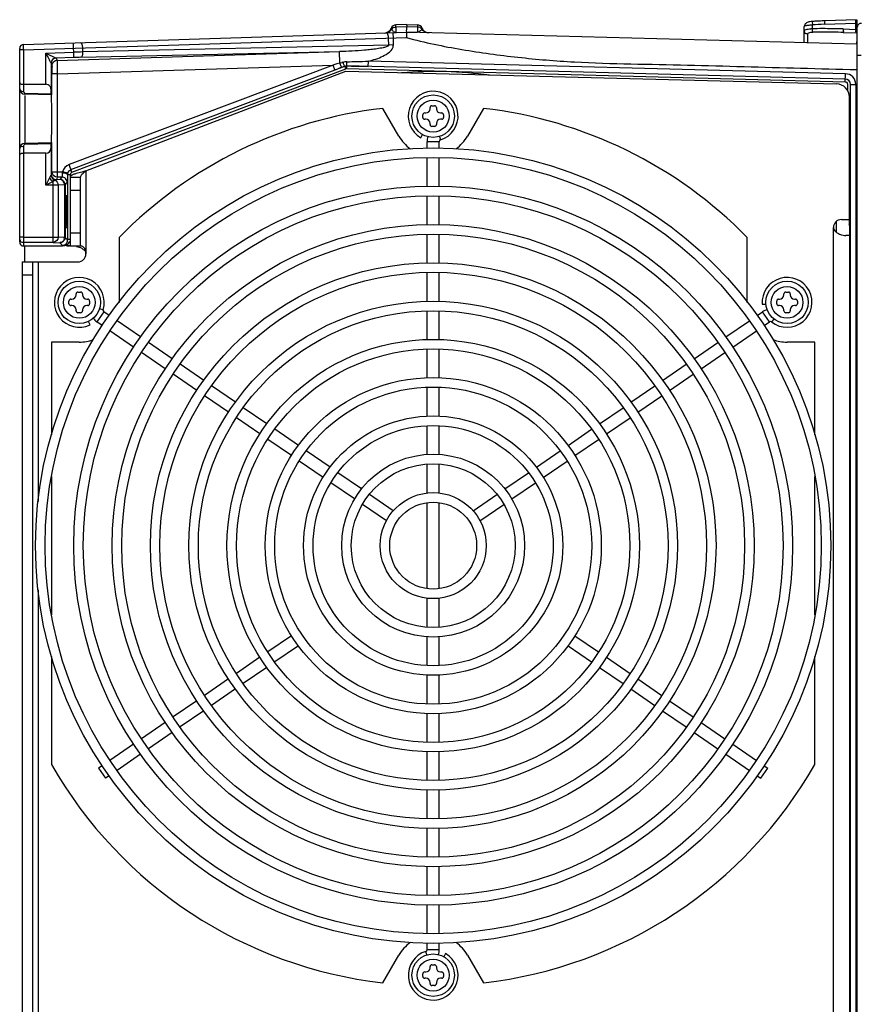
# Model space of a CAD drawing. Header units: inches. Extents: x 0 to 166, y 0 to 117.
# Tile 29 of 80: x 67.47 to 73.69, y 98.21 to 105.52. Entities that reach past the tile are written whole.
import ezdxf

# ---------------------------------------------------------------- set-up
doc = ezdxf.new("R2010")
doc.units = ezdxf.units.IN
doc.header["$LTSCALE"] = 9.105315
doc.header["$MEASUREMENT"] = 0
doc.layers.get('0').update_dxf_attribs({"linetype": 'CONTINUOUS'})

msp = doc.modelspace()

# ---------------------------------------------------------------- linework, layer by layer
at = {"color": 7, "linetype": 'CONTINUOUS'}
for p, q in [((73.4495, 105.4865), (73.6824, 105.4946)), ((73.6881, 105.5202), (73.4552, 105.512)), ((73.6824, 105.4946), (73.694, 105.4957)), ((73.6824, 105.4481), (73.6824, 105.4946)), ((73.694, 90.8995), (73.694, 105.5204)), ((67.5022, 105.3368), (70.3476, 105.4266)), ((70.2451, 105.4234), (70.2463, 105.384)), ((70.3476, 105.4835), (70.2676, 105.481)), ((70.2676, 105.4665), (70.2676, 105.4808)), ((70.2676, 105.4665), (70.3475, 105.469)), ((70.2676, 105.4665), (70.2676, 105.4263)), ((70.3475, 105.469), (70.4274, 105.4667)), ((70.3476, 105.4835), (70.4275, 105.481)), ((70.3476, 105.4288), (70.4273, 105.4267)), ((73.6918, 105.3391), (70.3476, 105.4266)), ((70.4272, 105.4245), (70.4273, 105.4267)), ((70.4274, 105.4667), (70.4273, 105.4267)), ((70.4276, 105.481), (70.4274, 105.4666)), ((73.3003, 105.3493), (73.3003, 105.4687)), ((73.3587, 105.4818), (73.3587, 105.4529)), ((73.5884, 105.4256), (73.595, 105.4254)), ((73.5892, 105.4514), (73.6824, 105.4481)), ((73.595, 105.4254), (73.6882, 105.4222)), ((73.694, 105.4435), (73.6824, 105.4491)), ((67.5031, 105.2975), (70.3468, 105.3872)), ((67.876, 105.2398), (67.8726, 105.3485)), ((70.215, 105.3315), (70.2133, 105.383)), ((70.2472, 105.3841), (70.2472, 105.3289)), ((67.4736, 103.8702), (67.4736, 105.3073)), ((67.5031, 105.2975), (67.4736, 105.2975)), ((67.5022, 105.3344), (67.5022, 105.3362)), ((67.5031, 105.2975), (67.5022, 105.3344)), ((67.5031, 105.2975), (67.5031, 104.9856)), ((67.6673, 105.2725), (67.8748, 105.2791)), ((67.6673, 105.0406), (67.6673, 105.2725)), ((67.6673, 105.2725), (67.7448, 105.2356)), ((67.7508, 105.2177), (69.8485, 105.2839)), ((67.9288, 105.2412), (69.8485, 105.2839)), ((67.9398, 105.3112), (67.9407, 105.2809)), ((70.215, 105.3315), (67.9407, 105.2809)), ((69.8512, 105.198), (69.8485, 105.2839)), ((70.248, 105.3326), (70.215, 105.3315)), ((67.876, 105.2398), (67.7448, 105.2356)), ((67.7448, 105.2356), (67.7508, 105.2177)), ((69.8512, 105.198), (69.8289, 105.1918)), ((69.8742, 105.2044), (69.8665, 105.2022)), ((70.0619, 105.173), (70.063, 105.2124)), ((73.6061, 105.1191), (70.063, 105.2124)), ((73.7221, 105.2553), (73.694, 105.2553)), ((67.7067, 105.1962), (67.7067, 105.0016)), ((67.7067, 105.1962), (67.7127, 105.1783)), ((67.7132, 105.1286), (67.7132, 105.1178)), ((67.7526, 105.1193), (69.8007, 105.1839)), ((69.8007, 105.1839), (67.8405, 104.4446)), ((67.8545, 104.4079), (69.8879, 105.1742)), ((67.8619, 104.389), (69.8948, 105.1557)), ((67.9657, 104.3971), (69.8948, 105.1391)), ((69.8064, 105.1855), (69.8007, 105.1839)), ((69.8146, 105.1471), (69.8007, 105.1839)), ((69.8289, 105.1918), (69.8064, 105.1855)), ((69.8202, 105.1492), (69.8146, 105.1471)), ((69.8426, 105.1577), (69.8202, 105.1492)), ((69.8538, 105.1619), (69.8426, 105.1577)), ((69.8594, 105.164), (69.8538, 105.1619)), ((69.865, 105.1661), (69.8594, 105.164)), ((69.87, 105.168), (69.8649, 105.1661)), ((69.8801, 105.1719), (69.87, 105.168)), ((69.8877, 105.1747), (69.8801, 105.1719)), ((69.8948, 105.1557), (69.8879, 105.1741)), ((69.8927, 105.1756), (69.8944, 105.176)), ((69.8948, 105.1391), (73.5391, 105.0436)), ((69.9023, 105.1567), (69.9028, 105.1767)), ((69.9023, 105.1569), (73.6039, 105.0595)), ((73.6048, 105.0798), (69.9027, 105.1767)), ((69.9028, 105.1773), (69.9206, 105.1768)), ((69.9206, 105.1768), (69.9383, 105.1763)), ((69.9383, 105.1763), (69.9737, 105.1754)), ((69.9737, 105.1754), (69.9913, 105.1749)), ((69.9913, 105.1749), (70.0619, 105.173)), ((67.7526, 105.1193), (67.7132, 105.1193)), ((67.7132, 104.962), (67.7132, 105.1178)), ((67.7526, 105.1193), (67.7526, 104.3507)), ((73.6039, 105.0593), (73.6061, 105.1191)), ((67.5031, 105.0406), (67.6673, 105.0406)), ((67.707, 104.9706), (67.7067, 105.0016)), ((73.6231, 104.9921), (73.6231, 105.0399)), ((73.6428, 105.0402), (73.6433, 105.0402)), ((73.6433, 91.3797), (73.6433, 105.0402)), ((73.6827, 105.0404), (73.6827, 91.3794)), ((67.7071, 104.962), (67.5119, 104.9671)), ((67.5119, 104.9587), (67.5119, 104.6024)), ((67.5127, 104.9757), (67.707, 104.9706)), ((73.635, 104.0367), (73.635, 104.9452)), ((70.2887, 104.6568), (70.1704, 104.8617)), ((70.5208, 104.8595), (70.5208, 104.8674)), ((70.5346, 104.8812), (70.5543, 104.8812)), ((70.5681, 104.8674), (70.5681, 104.8595)), ((70.9184, 104.8617), (70.8001, 104.6568)), ((70.4677, 104.7946), (70.4677, 104.8143)), ((70.4814, 104.828), (70.4893, 104.828)), ((70.4893, 104.7808), (70.4814, 104.7808)), ((70.5995, 104.828), (70.6074, 104.828)), ((70.6074, 104.7808), (70.5995, 104.7808)), ((70.6212, 104.8143), (70.6212, 104.7946)), ((70.5208, 104.7414), (70.5208, 104.7493)), ((70.5543, 104.7276), (70.5346, 104.7276)), ((70.5681, 104.7493), (70.5681, 104.7414)), ((70.4519, 104.6442), (70.4657, 104.668)), ((70.4992, 104.5667), (70.4992, 104.6146)), ((70.5897, 104.6146), (70.4998, 104.6146)), ((70.5897, 104.5667), (70.5897, 104.6146)), ((70.5911, 104.6543), (70.5992, 104.6284)), ((67.5031, 104.5839), (67.5031, 103.8669)), ((67.5119, 104.6024), (67.7071, 104.6075)), ((67.707, 104.5988), (67.5127, 104.5937)), ((67.7067, 104.5679), (67.707, 104.5988)), ((67.7067, 104.5679), (67.7067, 104.3674)), ((67.7132, 104.39), (67.7132, 104.6075)), ((67.6673, 104.5288), (67.5031, 104.5288)), ((67.6673, 104.2917), (67.6673, 104.5288)), ((70.4992, 104.2847), (70.4992, 104.4958)), ((70.5897, 104.2847), (70.5897, 104.4958)), ((67.8619, 104.389), (67.8405, 104.4446)), ((67.9657, 104.3971), (67.9657, 103.7808)), ((67.6895, 104.3359), (67.6673, 104.2917)), ((67.6949, 104.3468), (67.6895, 104.3359)), ((67.7132, 104.39), (67.7072, 104.3719)), ((67.7132, 104.39), (67.7919, 104.39)), ((67.7318, 104.3274), (67.7339, 104.3289)), ((67.7526, 104.3507), (67.7466, 104.3326)), ((67.7711, 104.3342), (67.7466, 104.3326)), ((67.7875, 104.3507), (67.7526, 104.3507)), ((67.7875, 104.3507), (67.7711, 104.3342)), ((67.8301, 104.3805), (67.7919, 104.39)), ((67.8288, 104.371), (67.8295, 104.3706)), ((67.8295, 104.3706), (67.8295, 103.8857)), ((67.8295, 104.3706), (67.8491, 104.3706)), ((67.8476, 104.3517), (67.8476, 103.8398)), ((67.8476, 104.3517), (67.9263, 104.3517)), ((67.8491, 104.3705), (67.8491, 104.3517)), ((67.9263, 103.8398), (67.9263, 104.3517)), ((67.7225, 104.3192), (67.6673, 104.2917)), ((67.7591, 104.2917), (67.6673, 104.2917)), ((67.7225, 103.8662), (67.7225, 104.3192)), ((67.8076, 104.2948), (67.7591, 104.2917)), ((67.7591, 104.2917), (67.7591, 103.9056)), ((67.8076, 103.9024), (67.8076, 104.2948)), ((67.8104, 104.2948), (67.8076, 104.2948)), ((67.8104, 104.2948), (67.8269, 104.3113)), ((67.8104, 104.2948), (67.8104, 103.9024)), ((67.8275, 104.3153), (67.8272, 104.3125)), ((67.9263, 104.2532), (67.8476, 104.2532)), ((70.4992, 103.9977), (70.4992, 104.2124)), ((70.5897, 103.9977), (70.5897, 104.2124)), ((73.635, 104.1595), (73.6428, 104.1595)), ((73.5759, 104.0367), (73.635, 104.0367)), ((73.6339, 104.0367), (73.6349, 103.9995)), ((73.6413, 104.0963), (73.635, 104.0921)), ((73.5169, 92.4422), (73.5169, 103.9776)), ((73.5391, 103.9411), (73.5391, 104.0236)), ((73.635, 103.9924), (73.635, 92.4275)), ((67.5031, 103.9054), (67.4775, 103.9054)), ((67.5031, 103.9054), (67.7591, 103.9056)), ((67.8076, 103.9024), (67.7591, 103.9056)), ((67.8076, 103.9024), (67.8104, 103.9024)), ((67.8295, 103.8857), (67.8124, 103.9006)), ((67.8476, 103.9383), (67.9263, 103.9383)), ((68.2116, 103.9036), (68.2116, 103.4217)), ((70.4992, 103.7143), (70.4992, 103.9268)), ((70.5897, 103.7143), (70.5897, 103.9268)), ((72.8773, 103.4217), (72.8773, 103.9036)), ((73.635, 103.9186), (73.6081, 103.9186)), ((67.5028, 103.8428), (67.5027, 103.8398)), ((67.7916, 103.8398), (67.5027, 103.8398)), ((67.503, 103.8603), (67.5028, 103.8428)), ((67.7225, 103.8662), (67.5031, 103.8661)), ((67.5129, 103.7217), (67.5129, 103.8398)), ((67.7225, 103.8662), (67.7711, 103.8631)), ((67.7711, 103.8631), (67.7916, 103.8426)), ((67.8232, 103.8426), (67.7916, 103.8426)), ((67.8232, 103.8496), (67.8232, 103.8426)), ((67.9353, 103.8398), (67.8476, 103.8398)), ((67.4932, 103.7217), (67.4932, 92.6981)), ((67.4932, 103.7217), (67.9066, 103.7217)), ((67.572, 92.6981), (67.572, 103.7217)), ((67.6114, 103.7217), (67.6114, 101.9442)), ((67.572, 103.6233), (67.4932, 103.6233)), ((70.4992, 103.4287), (70.4992, 103.6434)), ((70.5897, 103.4287), (70.5897, 103.6434)), ((67.8533, 103.4453), (67.8612, 103.4453)), ((67.8927, 103.4768), (67.8927, 103.4847)), ((67.9065, 103.4985), (67.9262, 103.4985)), ((67.9399, 103.4847), (67.9399, 103.4768)), ((67.9714, 103.4453), (67.9793, 103.4453)), ((73.1096, 103.4453), (73.1174, 103.4453)), ((73.1489, 103.4768), (73.1489, 103.4847)), ((73.1627, 103.4985), (73.1824, 103.4985)), ((73.1962, 103.4847), (73.1962, 103.4768)), ((73.2277, 103.4453), (73.2355, 103.4453)), ((67.8395, 103.4119), (67.8395, 103.4315)), ((67.8612, 103.3981), (67.8533, 103.3981)), ((67.9793, 103.3981), (67.9714, 103.3981)), ((67.9931, 103.4315), (67.9931, 103.4119)), ((68.0665, 103.3752), (68.0931, 103.3669)), ((72.9881, 103.4072), (73.0159, 103.4094)), ((73.0958, 103.4119), (73.0958, 103.4315)), ((73.1174, 103.3981), (73.1096, 103.3981)), ((73.2355, 103.3981), (73.2277, 103.3981)), ((73.2493, 103.4315), (73.2493, 103.4119)), ((67.8927, 103.3587), (67.8927, 103.3666)), ((67.9262, 103.3449), (67.9065, 103.3449)), ((67.9399, 103.3666), (67.9399, 103.3587)), ((68.0984, 103.3515), (68.0471, 103.2769)), ((68.1382, 103.3241), (68.0984, 103.3515)), ((70.4992, 103.1452), (70.4992, 103.3578)), ((70.5897, 103.1452), (70.5897, 103.3578)), ((72.9507, 103.3241), (72.9904, 103.3515)), ((73.0417, 103.2769), (72.9904, 103.3515)), ((73.0752, 103.2981), (73.0581, 103.2763)), ((73.1489, 103.3587), (73.1489, 103.3666)), ((73.1824, 103.3449), (73.1627, 103.3449)), ((73.1962, 103.3666), (73.1962, 103.3587)), ((67.996, 103.2547), (67.984, 103.2798)), ((68.0858, 103.2503), (68.0471, 103.2769)), ((68.3702, 103.1647), (68.1966, 103.284)), ((72.7186, 103.1647), (72.8923, 103.284)), ((73.0031, 103.2503), (73.0417, 103.2769)), ((68.319, 103.09), (68.1442, 103.2101)), ((72.7699, 103.09), (72.9446, 103.2101)), ((67.7098, 103.1264), (67.7098, 102.4373)), ((67.9163, 103.1264), (67.7098, 103.1264)), ((68.607, 103.002), (68.4301, 103.1235)), ((72.4819, 103.002), (72.6587, 103.1235)), ((73.3791, 103.1264), (73.1725, 103.1264)), ((73.3791, 102.4373), (73.3791, 103.1264)), ((68.5551, 102.9277), (68.378, 103.0495)), ((70.4992, 102.8616), (70.4992, 103.0744)), ((70.5897, 102.8616), (70.5897, 103.0744)), ((72.5337, 102.9277), (72.7109, 103.0495)), ((68.8405, 102.8414), (68.6654, 102.9618)), ((72.2483, 102.8414), (72.4235, 102.9618)), ((68.7888, 102.7671), (68.6136, 102.8875)), ((72.3, 102.7671), (72.4753, 102.8875)), ((69.0758, 102.6798), (68.8989, 102.8013)), ((70.4992, 102.5761), (70.4992, 102.7908)), ((70.5897, 102.5761), (70.5897, 102.7908)), ((72.0131, 102.6798), (72.1899, 102.8013)), ((69.0243, 102.6052), (68.8473, 102.7269)), ((72.0645, 102.6052), (72.2416, 102.7269)), ((69.3094, 102.5192), (69.1342, 102.6396)), ((71.7795, 102.5192), (71.9547, 102.6396)), ((69.258, 102.4446), (69.0828, 102.5651)), ((70.4992, 102.2924), (70.4992, 102.5052)), ((70.5897, 102.2924), (70.5897, 102.5052)), ((71.8309, 102.4446), (72.0061, 102.5651)), ((69.543, 102.3586), (69.3677, 102.4791)), ((71.5458, 102.3586), (71.7211, 102.4791)), ((69.4918, 102.284), (69.3164, 102.4045)), ((71.5971, 102.284), (71.7725, 102.4045)), ((69.7784, 102.1969), (69.6014, 102.3185)), ((71.3105, 102.1969), (71.4874, 102.3185)), ((69.7271, 102.1223), (69.5502, 102.2438)), ((70.4992, 102.0063), (70.4992, 102.2215)), ((70.5897, 102.0063), (70.5897, 102.2215)), ((71.3618, 102.1223), (71.5387, 102.2438)), ((67.7098, 102.1284), (67.7098, 101.1025)), ((70.0123, 102.0361), (69.8368, 102.1567)), ((71.0766, 102.0361), (71.252, 102.1567)), ((73.3791, 101.1025), (73.3791, 102.1284)), ((69.9606, 101.9617), (69.7854, 102.0821)), ((71.1282, 101.9617), (71.3034, 102.0821)), ((70.248, 101.8741), (70.0707, 101.9959)), ((70.8409, 101.8741), (71.0181, 101.9959)), ((70.1969, 101.7994), (70.019, 101.9216)), ((70.4992, 101.2962), (70.4992, 101.9347)), ((70.5897, 101.2962), (70.5897, 101.9347)), ((70.892, 101.7994), (71.0699, 101.9216)), ((67.6114, 101.2866), (67.6114, 95.1332)), ((70.4992, 101.0093), (70.4992, 101.2245)), ((70.5897, 101.0093), (70.5897, 101.2245)), ((69.4918, 100.9469), (69.3164, 100.8264)), ((70.4992, 100.7257), (70.4992, 100.9385)), ((70.5897, 100.7257), (70.5897, 100.9385)), ((71.5971, 100.9469), (71.7725, 100.8264)), ((69.543, 100.8723), (69.3677, 100.7518)), ((71.5458, 100.8723), (71.7211, 100.7518)), ((67.7098, 100.7935), (67.7098, 99.9898)), ((69.258, 100.7862), (69.0828, 100.6658)), ((71.8309, 100.7862), (72.0061, 100.6658)), ((73.3791, 99.9898), (73.3791, 100.7935)), ((69.3094, 100.7117), (69.1342, 100.5913)), ((71.7795, 100.7117), (71.9547, 100.5913)), ((69.0243, 100.6257), (68.8473, 100.5039)), ((70.4992, 100.4401), (70.4992, 100.6548)), ((70.5897, 100.4401), (70.5897, 100.6548)), ((72.0645, 100.6257), (72.2416, 100.5039)), ((69.0758, 100.5511), (68.8989, 100.4296)), ((72.0131, 100.5511), (72.1899, 100.4296)), ((68.7888, 100.4638), (68.6136, 100.3433)), ((72.3, 100.4638), (72.4753, 100.3433)), ((68.8405, 100.3894), (68.6654, 100.2691)), ((72.2483, 100.3894), (72.4235, 100.2691)), ((68.5551, 100.3032), (68.378, 100.1814)), ((70.4992, 100.1565), (70.4992, 100.3692)), ((70.5897, 100.1565), (70.5897, 100.3692)), ((72.5337, 100.3032), (72.7109, 100.1814)), ((68.607, 100.2289), (68.4301, 100.1074)), ((72.4819, 100.2289), (72.6587, 100.1074)), ((68.319, 100.1408), (68.1442, 100.0208)), ((70.4992, 99.873), (70.4992, 100.0856)), ((70.5897, 99.873), (70.5897, 100.0856)), ((72.7699, 100.1408), (72.9446, 100.0208)), ((68.3702, 100.0662), (68.1966, 99.9469)), ((72.7186, 100.0662), (72.8923, 99.9469)), ((68.0858, 99.9806), (68.0594, 99.9625)), ((68.0594, 99.9624), (68.1107, 99.8878)), ((72.9782, 99.8878), (73.0295, 99.9624)), ((73.0031, 99.9806), (73.0295, 99.9625)), ((68.1382, 99.9067), (68.1107, 99.8878)), ((72.9507, 99.9067), (72.9782, 99.8878)), ((70.4992, 99.5875), (70.4992, 99.8022)), ((70.5897, 99.5875), (70.5897, 99.8022)), ((70.4992, 99.304), (70.4992, 99.5166)), ((70.5897, 99.304), (70.5897, 99.5166)), ((70.4992, 99.0185), (70.4992, 99.2332)), ((70.5897, 99.0185), (70.5897, 99.2332)), ((70.4992, 98.735), (70.4992, 98.9461)), ((70.5897, 98.735), (70.5897, 98.9461)), ((70.4992, 98.6163), (70.4992, 98.6642)), ((70.5897, 98.6163), (70.5897, 98.6642)), ((70.1704, 98.3692), (70.2887, 98.5741)), ((70.4977, 98.5766), (70.4897, 98.6025)), ((70.4992, 98.6163), (70.589, 98.6163)), ((70.6369, 98.5867), (70.6232, 98.5628)), ((70.8001, 98.5741), (70.9184, 98.3692)), ((70.5208, 98.4816), (70.5208, 98.4895)), ((70.5346, 98.5032), (70.5543, 98.5032)), ((70.5681, 98.4895), (70.5681, 98.4816)), ((70.4677, 98.4166), (70.4677, 98.4363)), ((70.4814, 98.4501), (70.4893, 98.4501)), ((70.4893, 98.4028), (70.4814, 98.4028)), ((70.5995, 98.4501), (70.6074, 98.4501)), ((70.6074, 98.4028), (70.5995, 98.4028)), ((70.6212, 98.4363), (70.6212, 98.4166)), ((70.5208, 98.3635), (70.5208, 98.3713)), ((70.5543, 98.3497), (70.5346, 98.3497)), ((70.5681, 98.3713), (70.5681, 98.3635))]:
    msp.add_line(p, q, dxfattribs=at)
for points in [[(73.3226, 105.4998), (73.317, 105.4969), (73.3118, 105.4932), (73.3073, 105.4885), (73.3038, 105.483), (73.3015, 105.4771), (73.3004, 105.4708), (73.3003, 105.4691)], [(73.3636, 105.5073), (73.3587, 105.507), (73.3503, 105.5061), (73.3424, 105.5051), (73.3352, 105.5037), (73.3286, 105.502), (73.3226, 105.4998)], [(69.8927, 105.1763), (69.891, 105.1758), (69.8894, 105.1753), (69.8878, 105.1748)], [(69.8944, 105.176), (69.896, 105.1763), (69.8977, 105.1765), (69.8994, 105.1766), (69.9011, 105.1767), (69.9028, 105.1767)], [(69.9023, 105.1569), (69.9014, 105.1569), (69.9006, 105.1569), (69.8997, 105.1569), (69.8989, 105.1568), (69.8981, 105.1566), (69.8972, 105.1565), (69.8964, 105.1563), (69.8956, 105.156), (69.8948, 105.1557)], [(67.7067, 104.3674), (67.7067, 104.3673), (67.7067, 104.3671), (67.7066, 104.367), (67.7066, 104.3669), (67.7066, 104.3667), (67.7065, 104.3666), (67.7064, 104.3665), (67.7064, 104.3663), (67.7063, 104.3662)], [(67.7361, 104.3297), (67.7359, 104.3296), (67.7357, 104.3295), (67.7355, 104.3294), (67.7352, 104.3293), (67.735, 104.3292), (67.7347, 104.3292), (67.7344, 104.3291), (67.7342, 104.329), (67.7339, 104.3289)], [(67.7919, 104.39), (67.7914, 104.3889), (67.7909, 104.3879), (67.7905, 104.3868), (67.7902, 104.3857), (67.79, 104.3847), (67.7898, 104.3836), (67.7896, 104.3826), (67.7895, 104.3815), (67.7895, 104.3805)], [(67.8301, 104.3805), (67.8298, 104.3795), (67.8296, 104.3784), (67.8294, 104.3774), (67.8292, 104.3763), (67.8291, 104.3752), (67.829, 104.3742), (67.8289, 104.3731), (67.8289, 104.3721), (67.8288, 104.371)], [(67.8232, 103.8496), (67.8219, 103.8502), (67.8206, 103.8506), (67.8193, 103.8509), (67.818, 103.8511), (67.8168, 103.8511), (67.8156, 103.851), (67.8144, 103.8508), (67.8134, 103.8504), (67.8124, 103.8499)]]:
    msp.add_lwpolyline(points, dxfattribs=at)
for centre, radius in [((70.5444, 104.8044), 0.1575), ((70.5444, 104.8044), 0.1181), ((70.5444, 101.6154), 2.9528), ((70.5444, 101.6154), 2.8819), ((70.5444, 101.6154), 2.6693), ((70.5444, 101.6154), 2.5984), ((70.5444, 101.6154), 2.3839), ((70.5444, 101.6154), 2.313), ((70.5444, 101.6154), 2.1004), ((70.5444, 101.6154), 2.0295), ((67.9163, 103.4217), 0.1575), ((67.9163, 103.4217), 0.1181), ((73.1725, 103.4217), 0.1575), ((73.1725, 103.4217), 0.1181), ((70.5444, 101.6154), 1.815), ((70.5444, 101.6154), 1.7441), ((70.5444, 101.6154), 1.5315), ((70.5444, 101.6154), 1.4606), ((70.5444, 101.6154), 1.248), ((70.5444, 101.6154), 1.1772), ((70.5444, 101.6154), 0.9626), ((70.5444, 101.6154), 0.8917), ((70.5444, 101.6154), 0.6791), ((70.5444, 101.6154), 0.6083), ((70.5444, 101.6154), 0.3937), ((70.5444, 101.6154), 0.3228), ((70.5444, 98.4265), 0.1575), ((70.5444, 98.4265), 0.1181)]:
    msp.add_circle(centre, radius, dxfattribs=at)
for centre, radius, start, end in [((73.5409, 103.047), 2.4665, 93.40375, 94.10603), ((73.5417, 103.0346), 2.479, 92.23367, 93.4033), ((73.5415, 103.0406), 2.473, 91.99892, 92.23417), ((73.7216, 105.4651), 0.0276, 83, 180), ((70.1783, 105.4804), 0.0591, 271.80803, 336.84427), ((70.1858, 105.4801), 0.0587, 322.47478, 328.5413), ((70.2688, 105.4417), 0.0394, 91.70542, 156.84008), ((70.4263, 105.4417), 0.0394, 23.73849, 88.45627), ((70.4145, 105.4745), 0.0509, 331.04371, 332.96049), ((70.5164, 105.4813), 0.0591, 203.73425, 268.5), ((73.3598, 105.1841), 0.2688, 90.2273, 92.51247), ((73.5443, 102.7683), 2.7198, 91.99774, 93.91158), ((73.4471, 101.5746), 3.8793, 90.17469, 91.30556), ((73.4337, 101.1332), 4.295, 90.59016, 90.92584), ((73.4347, 101.0243), 4.4039, 89.92935, 90.58876), ((73.4484, 101.4754), 3.9784, 89.08176, 90.18859), ((73.4345, 100.8812), 4.5471, 88.95955, 89.92876), ((73.4453, 101.351), 4.1029, 87.98958, 89.06688), ((73.4329, 100.7856), 4.6427, 88.0807, 88.96115), ((73.7291, 105.4319), 0.0464, 166.57277, 169.30991), ((87.0979, 105.373), 13.7729, 179.83611, 180.09573), ((67.5031, 105.3073), 0.0295, 91.80805, 180), ((68.1553, 96.4203), 8.8632, 91.38741, 91.81415), ((67.7461, 105.1963), 0.0394, 91.8492, 180.01496), ((68.0556, 99.5734), 5.6692, 91.2821, 91.81583), ((69.4455, 106.6933), 1.5494, 285.1803, 285.76841), ((70.4707, 105.4375), 0.6403, 201.34262, 201.85215), ((68.2461, 105.2611), 1.6591, 357.99652, 358.18732), ((69.897, 108.8162), 3.6076, 270.1163, 271.25585), ((69.907, 108.5683), 3.3595, 271.17854, 272.66117), ((67.7516, 105.1783), 0.0389, 170.01867, 179.9319), ((73.604, 105.0405), 0.0393, 359.82366, 88.57023), ((73.604, 105.0404), 0.0787, 0.00125, 88.49073), ((67.5129, 105.0064), 0.0394, 180, 268.50047), ((67.5031, 105.1015), 0.0609, 265.33315, 269.95418), ((70.5444, 104.8044), 0.185, 287.27929, 240), ((73.5366, 104.9452), 0.0984, 0, 88.5), ((68.3084, 104.9753), 0.6014, 180.44979, 181.00498), ((70.5444, 101.6154), 3.2677, 96.57237, 135.55364), ((70.4893, 104.8595), 0.0315, 270, 360), ((70.5346, 104.8674), 0.0138, 90, 180), ((70.5543, 104.8674), 0.0138, 0, 90), ((70.5995, 104.8595), 0.0315, 180, 270), ((70.5444, 101.6154), 3.2677, 44.44636, 83.42763), ((70.4814, 104.8143), 0.0138, 90, 180), ((70.4814, 104.7946), 0.0138, 180, 270), ((70.4893, 104.7493), 0.0315, 0, 90), ((70.5995, 104.7493), 0.0315, 90, 180), ((70.6074, 104.8143), 0.0138, 0, 90), ((70.6074, 104.7946), 0.0138, 270, 360), ((70.5346, 104.7414), 0.0138, 180, 270), ((70.5543, 104.7414), 0.0138, 270, 360), ((70.5444, 104.8044), 0.2953, 210, 235.01746), ((70.6035, 104.6146), 0.1043, 159.05267, 180), ((70.6035, 104.6146), 0.0138, 107.27929, 180), ((70.5444, 104.8044), 0.2953, 304.98254, 330), ((67.5129, 104.563), 0.0394, 91.49991, 180), ((69.8481, 96.698), 7.9259, 103.73935, 103.85409), ((67.7466, 104.3717), 0.0391, 180.01238, 270.02149), ((67.7521, 104.3901), 0.0389, 180.06736, 189.94674), ((67.7525, 104.2915), 0.0416, 103.1074, 113.16886), ((67.752, 104.2935), 0.0395, 97.86398, 103.06153), ((67.7711, 104.2948), 0.0393, 359.98329, 90.02162), ((68.562, 101.9126), 2.555, 103.85181, 104.20201), ((72.3143, 104.096), 4.4989, 179.58545, 179.99186), ((71.7311, 104.1002), 3.9157, 179.36535, 179.58492), ((70.7712, 104.1116), 2.9558, 178.85682, 179.38169), ((64.5305, 104.1062), 3.2912, 0.35833, 1.09783), ((63.3145, 104.0958), 4.5073, 359.58284, 0.39327), ((72.3311, 104.0955), 4.5157, 179.98586, 180.38988), ((71.1067, 104.0854), 3.2912, 180.35832, 181.09783), ((64.5847, 104.0845), 3.2371, 358.87373, 359.61859), ((73.5759, 103.9776), 0.0591, 90, 180), ((72.9361, 103.9867), 0.6989, 0.46912, 1.05219), ((67.5031, 103.865), 0.0251, 260.23499, 269.22753), ((67.8245, 103.9379), 0.0981, 270.01, 281.0434), ((67.788, 103.8839), 0.0414, 347.4346, 354.65321), ((67.9066, 103.7808), 0.0591, 270, 360), ((67.9163, 103.4217), 0.185, 342.77929, 295.5), ((73.1725, 103.4217), 0.185, 231.77929, 184.5), ((67.8533, 103.4315), 0.0138, 90, 180), ((67.8612, 103.4768), 0.0315, 270, 360), ((67.9065, 103.4847), 0.0138, 90, 180), ((67.9262, 103.4847), 0.0138, 0, 90), ((67.9714, 103.4768), 0.0315, 180, 270), ((67.9793, 103.4315), 0.0138, 0, 90), ((73.1096, 103.4315), 0.0138, 90, 180), ((73.1174, 103.4768), 0.0315, 270, 360), ((73.1627, 103.4847), 0.0138, 90, 180), ((73.1824, 103.4847), 0.0138, 0, 90), ((73.2277, 103.4768), 0.0315, 180, 270), ((73.2355, 103.4315), 0.0138, 0, 90), ((67.8533, 103.4119), 0.0138, 180, 270), ((67.8612, 103.3666), 0.0315, 0, 90), ((67.9714, 103.3666), 0.0315, 90, 180), ((67.9793, 103.4119), 0.0138, 270, 360), ((73.1096, 103.4119), 0.0138, 180, 270), ((73.1174, 103.3666), 0.0315, 0, 90), ((73.2277, 103.3666), 0.0315, 90, 180), ((73.2355, 103.4119), 0.0138, 270, 360), ((67.9065, 103.3587), 0.0138, 180, 270), ((67.9262, 103.3587), 0.0138, 270, 360), ((68.1062, 103.3628), 0.1043, 214.45086, 235.5), ((68.1062, 103.3628), 0.0138, 162.77929, 235.5), ((73.0495, 103.2655), 0.1043, 103.48947, 124.5), ((73.1627, 103.3587), 0.0138, 180, 270), ((73.1824, 103.3587), 0.0138, 270, 360), ((73.0495, 103.2655), 0.0138, 51.77929, 124.5), ((67.9163, 103.4217), 0.2953, 270, 290.75948), ((73.1725, 103.4217), 0.2953, 249.24052, 270), ((70.5444, 101.6154), 3.2677, 209.83406, 263.42763), ((70.5444, 101.6154), 3.2677, 276.57237, 330.16594), ((70.5444, 98.4265), 0.2953, 124.98254, 150), ((70.5444, 98.4265), 0.2953, 30, 55.01746), ((70.5444, 98.4265), 0.185, 107.27929, 60), ((70.4854, 98.6163), 0.0138, 287.27929, 360), ((70.4854, 98.6163), 0.1043, 339.05267, 360), ((70.4893, 98.4816), 0.0315, 270, 360), ((70.5346, 98.4895), 0.0138, 90, 180), ((70.5543, 98.4895), 0.0138, 0, 90), ((70.5995, 98.4816), 0.0315, 180, 270), ((70.4814, 98.4363), 0.0138, 90, 180), ((70.4814, 98.4166), 0.0138, 180, 270), ((70.4893, 98.3713), 0.0315, 0, 90), ((70.5995, 98.3713), 0.0315, 90, 180), ((70.6074, 98.4363), 0.0138, 0, 90), ((70.6074, 98.4166), 0.0138, 270, 360), ((70.5346, 98.3635), 0.0138, 180, 270), ((70.5543, 98.3635), 0.0138, 270, 360)]:
    msp.add_arc(centre, radius, start, end, dxfattribs=at)
msp.add_ellipse((67.6673, 104.5682), major_axis=(0, 0.0394), ratio=1, start_param=-3.141593, end_param=-1.579523, dxfattribs=at)
for points, knots in [([(73.3635, 105.5073), (73.3627, 105.5073), (73.3564, 105.5027), (73.3587, 105.4937), (73.3603, 105.4877)], [0, 0, 0, 0, 0.122748, 1, 1, 1, 1]), ([(73.4552, 105.512), (73.4543, 105.512), (73.4481, 105.507), (73.4496, 105.498), (73.451, 105.4919)], [0, 0, 0, 0, 0.120488, 1, 1, 1, 1]), ([(73.6824, 105.4946), (73.6823, 105.4976), (73.6822, 105.5037), (73.6824, 105.5097), (73.6837, 105.5184), (73.6871, 105.5147), (73.6878, 105.5134)], [0, 0, 0, 0, 0.334138, 0.651496, 0.831091, 1, 1, 1, 1]), ([(70.2012, 105.4214), (70.2008, 105.4216), (70.2001, 105.4219), (70.1993, 105.422), (70.1989, 105.4219)], [0, 0, 0, 0, 0.515681, 1, 1, 1, 1]), ([(70.2088, 105.41), (70.2079, 105.4126), (70.2061, 105.4169), (70.2029, 105.4206), (70.2012, 105.4214)], [0, 0, 0, 0, 0.59192, 1, 1, 1, 1]), ([(70.2359, 105.4494), (70.235, 105.4511), (70.2338, 105.4536), (70.2329, 105.4562), (70.2327, 105.457)], [0, 0, 0, 0, 0.697805, 1, 1, 1, 1]), ([(70.2676, 105.4263), (70.2618, 105.4267), (70.2477, 105.4302), (70.2393, 105.4424), (70.2359, 105.4494)], [0, 0, 0, 0, 0.428737, 1, 1, 1, 1]), ([(70.3476, 105.4835), (70.3464, 105.4833), (70.3492, 105.4761), (70.3475, 105.4727), (70.3475, 105.469)], [0, 0, 0, 0, 0.251765, 1, 1, 1, 1]), ([(70.3468, 105.3872), (70.3474, 105.3922), (70.3485, 105.4012), (70.3477, 105.4144), (70.3503, 105.4206), (70.3466, 105.4266), (70.3476, 105.4266)], [0, 0, 0, 0, 0.381512, 0.706397, 0.92281, 1, 1, 1, 1]), ([(70.459, 105.4498), (70.458, 105.4477), (70.4518, 105.436), (70.4383, 105.4273), (70.4273, 105.4267)], [0, 0, 0, 0, 0.174734, 1, 1, 1, 1]), ([(70.4624, 105.4575), (70.4626, 105.457), (70.4609, 105.4548), (70.4606, 105.4528), (70.4598, 105.4513)], [0, 0, 0, 0, 0.25287, 1, 1, 1, 1]), ([(73.3003, 105.4687), (73.3003, 105.4691), (73.3005, 105.47), (73.3009, 105.4708), (73.3012, 105.4712)], [0, 0, 0, 0, 0.485876, 1, 1, 1, 1]), ([(73.3003, 105.4354), (73.3003, 105.4373), (73.3049, 105.4486), (73.3192, 105.4496), (73.3286, 105.4509)], [0, 0, 0, 0, 0.16737, 1, 1, 1, 1]), ([(73.3003, 105.4354), (73.3003, 105.4301), (73.3016, 105.4177), (73.3159, 105.4158), (73.3201, 105.4185)], [0, 0, 0, 0, 0.512774, 1, 1, 1, 1]), ([(73.3012, 105.4712), (73.302, 105.4724), (73.3103, 105.478), (73.3203, 105.4786), (73.3285, 105.4796)], [0, 0, 0, 0, 0.148401, 1, 1, 1, 1]), ([(73.3251, 105.4124), (73.3251, 105.4146), (73.3269, 105.4194), (73.3312, 105.422), (73.3336, 105.4231)], [0, 0, 0, 0, 0.453117, 1, 1, 1, 1]), ([(73.5892, 105.4514), (73.5891, 105.4484), (73.5897, 105.4413), (73.5882, 105.4344), (73.5924, 105.4279), (73.5934, 105.4312), (73.5939, 105.4324)], [0, 0, 0, 0, 0.34111, 0.779935, 0.859662, 1, 1, 1, 1]), ([(73.6882, 105.4222), (73.6866, 105.4222), (73.6831, 105.427), (73.6828, 105.4317), (73.6829, 105.4349)], [0, 0, 0, 0, 0.331837, 1, 1, 1, 1]), ([(73.6829, 105.4349), (73.6829, 105.4358), (73.683, 105.4376), (73.6833, 105.4395), (73.6835, 105.4405)], [0, 0, 0, 0, 0.474508, 1, 1, 1, 1]), ([(73.6867, 105.4276), (73.6872, 105.4268), (73.6899, 105.425), (73.6916, 105.4281), (73.6924, 105.4294)], [0, 0, 0, 0, 0.376026, 1, 1, 1, 1]), ([(67.9253, 105.3502), (67.9303, 105.3503), (67.9384, 105.333), (67.9395, 105.3206), (67.9398, 105.3112)], [0, 0, 0, 0, 0.345437, 1, 1, 1, 1]), ([(70.3468, 105.3872), (70.4819, 105.3505), (70.757, 105.2945), (71.1736, 105.238), (71.5926, 105.2028), (72.0127, 105.1919), (72.4327, 105.1846), (72.9927, 105.1677), (73.4127, 105.1572), (73.6927, 105.15)], [0, 0, 0, 0, 0.124986, 0.250074, 0.375054, 0.50003, 0.625041, 0.750025, 1, 1, 1, 1]), ([(67.6673, 105.2725), (67.6747, 105.258), (67.6867, 105.2368), (67.6979, 105.2109), (67.7062, 105.2007), (67.7067, 105.1962)], [0, 0, 0, 0, 0.570372, 0.841878, 1, 1, 1, 1]), ([(67.9407, 105.2809), (67.941, 105.2717), (67.9403, 105.2591), (67.9338, 105.2417), (67.9288, 105.2412)], [0, 0, 0, 0, 0.649005, 1, 1, 1, 1]), ([(70.215, 105.3315), (70.2138, 105.3237), (70.1941, 105.318), (70.1665, 105.3101), (70.127, 105.3039), (70.0811, 105.298), (70.0191, 105.2921), (69.9417, 105.287), (69.8796, 105.2847), (69.8485, 105.2839)], [0, 0, 0, 0, 0.063343, 0.124814, 0.250062, 0.375089, 0.500085, 0.750046, 1, 1, 1, 1]), ([(70.063, 105.2124), (70.1001, 105.2214), (70.157, 105.2392), (70.2188, 105.2757), (70.2515, 105.3108), (70.2472, 105.3289)], [0, 0, 0, 0, 0.503215, 0.75476, 1, 1, 1, 1]), ([(67.7508, 105.2177), (67.7529, 105.208), (67.7499, 105.1747), (67.7523, 105.1422), (67.7526, 105.1193)], [0, 0, 0, 0, 0.301977, 1, 1, 1, 1]), ([(69.8872, 105.1752), (69.8866, 105.1761), (69.8825, 105.1839), (69.8792, 105.192), (69.8763, 105.1991)], [0, 0, 0, 0, 0.123581, 1, 1, 1, 1]), ([(69.9027, 105.1773), (69.9043, 105.1792), (69.9021, 105.189), (69.9039, 105.1969), (69.9042, 105.2031)], [0, 0, 0, 0, 0.285928, 1, 1, 1, 1]), ([(67.7127, 105.1783), (67.7143, 105.1737), (67.7116, 105.1566), (67.7132, 105.1403), (67.7132, 105.1286)], [0, 0, 0, 0, 0.293463, 1, 1, 1, 1]), ([(69.865, 105.1661), (69.8642, 105.1663), (69.8634, 105.1697), (69.8619, 105.1717), (69.8611, 105.1735)], [0, 0, 0, 0, 0.281263, 1, 1, 1, 1]), ([(67.4736, 105.0529), (67.4736, 105.0515), (67.4782, 105.0422), (67.4901, 105.0415), (67.4982, 105.0408)], [0, 0, 0, 0, 0.147881, 1, 1, 1, 1]), ([(73.6231, 105.0399), (73.6231, 105.0445), (73.6227, 105.0548), (73.6107, 105.0569), (73.6076, 105.0546)], [0, 0, 0, 0, 0.540612, 1, 1, 1, 1]), ([(67.5031, 104.9856), (67.5031, 104.9833), (67.5053, 104.9784), (67.5101, 104.9758), (67.5127, 104.9757)], [0, 0, 0, 0, 0.471608, 1, 1, 1, 1]), ([(67.7067, 105.0016), (67.7066, 105.0105), (67.6996, 105.0311), (67.6785, 105.0406), (67.6673, 105.0406)], [0, 0, 0, 0, 0.442808, 1, 1, 1, 1]), ([(73.6433, 105.0404), (73.6444, 105.0405), (73.6576, 105.04), (73.6707, 105.0405), (73.6827, 105.0404)], [0, 0, 0, 0, 0.083701, 1, 1, 1, 1]), ([(67.5119, 104.9671), (67.5126, 104.9671), (67.5116, 104.9718), (67.5126, 104.9736), (67.5127, 104.9757)], [0, 0, 0, 0, 0.256065, 1, 1, 1, 1]), ([(67.707, 104.9648), (67.707, 104.9641), (67.7074, 104.9634), (67.7069, 104.962), (67.7071, 104.9619)], [0, 0, 0, 0, 0.739056, 1, 1, 1, 1]), ([(67.7098, 104.6075), (67.7109, 104.6076), (67.7089, 104.6147), (67.7113, 104.6222), (67.7103, 104.6397), (67.7113, 104.6709), (67.7111, 104.7205), (67.7114, 104.7847), (67.7111, 104.849), (67.7113, 104.8986), (67.7103, 104.9298), (67.7113, 104.9473), (67.7089, 104.9548), (67.7109, 104.9619), (67.7098, 104.9619)], [0, 0, 0, 0, 0.00968, 0.038089, 0.0843, 0.14644, 0.308642, 0.500016, 0.691385, 0.853589, 0.91573, 0.961938, 0.99033, 1, 1, 1, 1]), ([(67.4736, 104.563), (67.4736, 104.5682), (67.4774, 104.5808), (67.492, 104.5814), (67.4971, 104.5785)], [0, 0, 0, 0, 0.466512, 1, 1, 1, 1]), ([(67.5127, 104.5937), (67.5101, 104.5937), (67.5053, 104.591), (67.5031, 104.5862), (67.5031, 104.5839)], [0, 0, 0, 0, 0.528376, 1, 1, 1, 1]), ([(67.5119, 104.6024), (67.5127, 104.6024), (67.5116, 104.5977), (67.5126, 104.5959), (67.5127, 104.5937)], [0, 0, 0, 0, 0.270458, 1, 1, 1, 1]), ([(67.7071, 104.6075), (67.7064, 104.6078), (67.7079, 104.6025), (67.707, 104.601), (67.707, 104.5988)], [0, 0, 0, 0, 0.266623, 1, 1, 1, 1]), ([(67.474, 104.5188), (67.4739, 104.5185), (67.4736, 104.5177), (67.4736, 104.517), (67.4736, 104.5166)], [0, 0, 0, 0, 0.509635, 1, 1, 1, 1]), ([(67.4845, 104.526), (67.4821, 104.5252), (67.478, 104.5236), (67.4747, 104.5204), (67.474, 104.5188)], [0, 0, 0, 0, 0.599525, 1, 1, 1, 1]), ([(67.9263, 104.3517), (67.9263, 104.3556), (67.933, 104.3759), (67.9523, 104.3873), (67.9657, 104.3971)], [0, 0, 0, 0, 0.190636, 1, 1, 1, 1]), ([(67.7063, 104.3662), (67.7057, 104.3654), (67.7014, 104.3595), (67.6978, 104.3528), (67.6957, 104.3469)], [0, 0, 0, 0, 0.136053, 1, 1, 1, 1]), ([(67.7225, 104.3192), (67.7241, 104.3209), (67.7272, 104.3237), (67.7304, 104.3263), (67.7318, 104.3274)], [0, 0, 0, 0, 0.575469, 1, 1, 1, 1]), ([(67.7895, 104.3805), (67.7894, 104.3734), (67.7869, 104.3654), (67.7902, 104.3519), (67.7875, 104.3507)], [0, 0, 0, 0, 0.708238, 1, 1, 1, 1]), ([(67.8288, 104.371), (67.8285, 104.3744), (67.8212, 104.3765), (67.8165, 104.3778), (67.8145, 104.3782)], [0, 0, 0, 0, 0.626524, 1, 1, 1, 1]), ([(67.8288, 104.371), (67.8288, 104.3649), (67.8285, 104.3463), (67.8285, 104.3277), (67.8275, 104.3153)], [0, 0, 0, 0, 0.330055, 1, 1, 1, 1]), ([(67.8301, 104.3805), (67.8304, 104.3818), (67.8311, 104.3846), (67.832, 104.3872), (67.8326, 104.3886)], [0, 0, 0, 0, 0.490019, 1, 1, 1, 1]), ([(67.8711, 104.3702), (67.8683, 104.3691), (67.8602, 104.3654), (67.8514, 104.3607), (67.8486, 104.3554)], [0, 0, 0, 0, 0.333084, 1, 1, 1, 1]), ([(67.8181, 104.2166), (67.8178, 104.2148), (67.8167, 104.1994), (67.8163, 104.1841), (67.8161, 104.1706)], [0, 0, 0, 0, 0.120288, 1, 1, 1, 1]), ([(67.8186, 104.2178), (67.8185, 104.2178), (67.8183, 104.2172), (67.8182, 104.2169), (67.8181, 104.2166)], [0, 0, 0, 0, 0.290638, 1, 1, 1, 1]), ([(67.8211, 104.1692), (67.8209, 104.1811), (67.8219, 104.1984), (67.8187, 104.211), (67.8197, 104.2178), (67.8186, 104.2178)], [0, 0, 0, 0, 0.733531, 0.930916, 1, 1, 1, 1]), ([(67.816, 104.0223), (67.8163, 104.0104), (67.8153, 103.9931), (67.8185, 103.9805), (67.8175, 103.9737), (67.8186, 103.9737)], [0, 0, 0, 0, 0.733531, 0.930916, 1, 1, 1, 1]), ([(67.819, 103.9749), (67.8194, 103.9767), (67.8205, 103.9921), (67.8208, 104.0074), (67.8211, 104.0209)], [0, 0, 0, 0, 0.120289, 1, 1, 1, 1]), ([(67.5031, 103.8661), (67.4961, 103.8661), (67.4855, 103.868), (67.4755, 103.8795), (67.479, 103.8867), (67.4812, 103.8896)], [0, 0, 0, 0, 0.514592, 0.734334, 1, 1, 1, 1]), ([(67.8293, 103.88), (67.8294, 103.881), (67.8295, 103.8829), (67.8294, 103.8847), (67.8294, 103.8857)], [0, 0, 0, 0, 0.498608, 1, 1, 1, 1]), ([(67.8491, 103.8879), (67.8468, 103.8878), (67.8418, 103.8879), (67.8379, 103.8879), (67.8305, 103.8883), (67.8336, 103.887), (67.8344, 103.8868)], [0, 0, 0, 0, 0.35613, 0.692877, 0.87237, 1, 1, 1, 1]), ([(73.5534, 103.9325), (73.5582, 103.9301), (73.5756, 103.9228), (73.5946, 103.9186), (73.6081, 103.9186)], [0, 0, 0, 0, 0.284935, 1, 1, 1, 1]), ([(67.4736, 103.8702), (67.4736, 103.8682), (67.4738, 103.8643), (67.475, 103.8605), (67.4758, 103.8586)], [0, 0, 0, 0, 0.489576, 1, 1, 1, 1]), ([(67.9657, 103.7808), (67.9657, 103.7989), (67.9602, 103.823), (67.9403, 103.8398), (67.9353, 103.8398)], [0, 0, 0, 0, 0.781304, 1, 1, 1, 1])]:
    msp.add_open_spline(points, degree=3, knots=knots, dxfattribs=at)
for points in [[(70.1884, 105.4216), (70.2049, 105.4221), (70.2224, 105.4312), (70.2324, 105.4443)], [(70.2359, 105.4494), (70.2391, 105.454), (70.2427, 105.4586), (70.2474, 105.4616)], [(70.2474, 105.4616), (70.2521, 105.4646), (70.2595, 105.4646), (70.2642, 105.4615)], [(70.3476, 105.4288), (70.347, 105.4422), (70.348, 105.4556), (70.3475, 105.469)], [(70.4472, 105.4621), (70.4425, 105.4649), (70.4354, 105.4647), (70.4308, 105.4617)], [(70.459, 105.4498), (70.4558, 105.4545), (70.4521, 105.4591), (70.4472, 105.4621)], [(70.5065, 105.4225), (70.4883, 105.4229), (70.4687, 105.4343), (70.459, 105.4498)], [(73.3285, 105.4796), (73.3385, 105.4808), (73.3486, 105.4814), (73.3587, 105.4818)], [(73.3286, 105.4509), (73.335, 105.4518), (73.3415, 105.4523), (73.348, 105.4526)], [(73.3336, 105.4231), (73.3431, 105.4272), (73.354, 105.4275), (73.3643, 105.4277)], [(73.3587, 105.4529), (73.3588, 105.4462), (73.3602, 105.4277), (73.3636, 105.4335)], [(73.6839, 105.448), (73.6839, 105.4411), (73.6832, 105.4336), (73.6867, 105.4276)], [(70.2133, 105.383), (70.213, 105.3921), (70.2119, 105.4014), (70.2088, 105.41)], [(73.6905, 105.34), (73.6918, 105.3555), (73.6931, 105.3711), (73.6941, 105.3866)], [(67.7508, 105.2177), (67.7343, 105.2171), (67.7162, 105.2013), (67.7133, 105.185)], [(69.8611, 105.1735), (69.8576, 105.1816), (69.8544, 105.1898), (69.8512, 105.198)], [(69.9043, 105.2086), (69.8945, 105.2086), (69.8836, 105.2081), (69.8754, 105.2027)], [(70.3101, 105.1282), (70.4187, 105.1357), (70.5278, 105.1401), (70.6366, 105.1372)], [(70.6366, 105.1372), (70.7457, 105.1344), (70.8545, 105.1243), (70.9628, 105.1111)], [(67.4736, 105.0064), (67.4736, 104.9944), (67.491, 104.9856), (67.5031, 104.9856)], [(67.5031, 104.5288), (67.4968, 104.5288), (67.4905, 104.5279), (67.4845, 104.526)], [(67.8405, 104.4446), (67.8177, 104.436), (67.7978, 104.4137), (67.7919, 104.39)], [(67.8326, 104.386), (67.836, 104.394), (67.8425, 104.4011), (67.8501, 104.4052)], [(67.8326, 104.3886), (67.8355, 104.3961), (67.845, 104.4038), (67.8528, 104.4018)], [(67.6949, 104.3468), (67.6975, 104.3417), (67.7005, 104.3366), (67.7044, 104.3323)], [(67.7044, 104.3323), (67.7081, 104.3282), (67.7137, 104.3242), (67.7192, 104.3249)], [(67.7063, 104.3662), (67.7065, 104.3508), (67.7192, 104.3337), (67.7339, 104.3289)], [(67.7067, 104.3674), (67.7067, 104.3515), (67.7207, 104.3337), (67.7361, 104.3297)], [(67.7526, 104.3507), (67.7357, 104.3507), (67.7167, 104.3667), (67.7138, 104.3833)], [(67.7339, 104.3289), (67.748, 104.3238), (67.7589, 104.3066), (67.7591, 104.2917)], [(67.8076, 104.2948), (67.8075, 104.3127), (67.789, 104.334), (67.7711, 104.3342)], [(67.8133, 104.341), (67.8064, 104.347), (67.7967, 104.3506), (67.7875, 104.3507)], [(67.8145, 104.3782), (67.8063, 104.3799), (67.7979, 104.3805), (67.7895, 104.3805)], [(67.8269, 104.3113), (67.8269, 104.3222), (67.8215, 104.3339), (67.8133, 104.341)], [(67.8295, 104.3706), (67.8295, 104.3759), (67.8306, 104.3812), (67.8326, 104.386)], [(67.8619, 104.389), (67.8561, 104.3868), (67.8489, 104.378), (67.8526, 104.3731)], [(67.8938, 104.3782), (67.8861, 104.3758), (67.8785, 104.3732), (67.8711, 104.3702)], [(67.9351, 104.3895), (67.9213, 104.386), (67.9074, 104.3824), (67.8938, 104.3782)], [(73.5169, 103.9776), (73.5169, 103.9583), (73.5361, 103.9412), (73.5534, 103.9325)], [(67.7591, 103.9056), (67.7589, 103.8877), (67.7404, 103.8664), (67.7225, 103.8662)], [(67.7969, 103.8748), (67.8028, 103.8812), (67.8086, 103.8925), (67.8041, 103.9)], [(67.8104, 103.9024), (67.8104, 103.8939), (67.807, 103.8816), (67.7986, 103.8795)], [(67.4758, 103.8586), (67.4798, 103.8496), (67.4891, 103.8419), (67.4988, 103.8402)], [(67.7711, 103.8631), (67.7795, 103.8632), (67.7912, 103.8675), (67.7929, 103.8757)], [(67.7997, 103.8754), (67.7936, 103.869), (67.7815, 103.8624), (67.7742, 103.8675)], [(67.7916, 103.8426), (67.7989, 103.8429), (67.8076, 103.8459), (67.8113, 103.8522)], [(67.7916, 103.8426), (67.8021, 103.8428), (67.8145, 103.8442), (67.8215, 103.8519)], [(67.8124, 103.8499), (67.8205, 103.8557), (67.8263, 103.8652), (67.8285, 103.8749)], [(67.8232, 103.8496), (67.8326, 103.8545), (67.8405, 103.863), (67.8449, 103.8726)], [(67.8232, 103.8426), (67.8315, 103.8426), (67.8399, 103.8427), (67.8477, 103.8453)], [(67.896, 103.8374), (67.9092, 103.8347), (67.9222, 103.83), (67.934, 103.8234)], [(67.934, 103.8234), (67.9424, 103.8187), (67.9505, 103.8127), (67.9565, 103.8051)]]:
    msp.add_open_spline(points, degree=3, dxfattribs=at)

doc.saveas('drawing.dxf')
